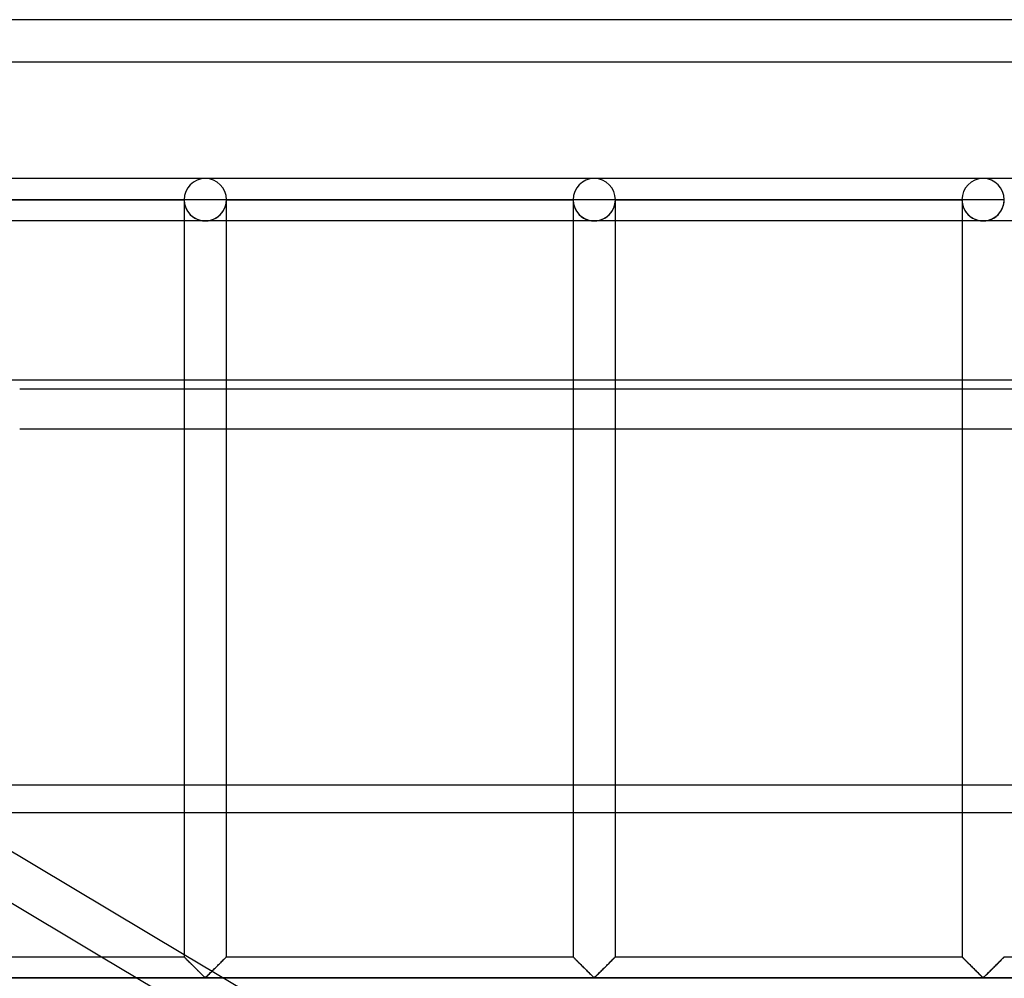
# Model space of a CAD drawing. Header units: millimetres. Extents: x -572 to 572, y -572 to 572.
# Tile 29 of 59: x -389 to -273, y 459 to 572. Entities that reach past the tile are written whole.
import ezdxf

# ---------------------------------------------------------------- set-up
doc = ezdxf.new("R2010")
doc.units = ezdxf.units.MM
doc.layers.add('MAIN-1', color=7, linetype='Continuous')
doc.layers.add('MAIN-2', color=7, linetype='Continuous')

msp = doc.modelspace()

# ---------------------------------------------------------------- linework, layer by layer
at = {"layer": 'MAIN-1'}
for p, q in [((572.5, 572.5), (-572.5, 572.5)), ((-367.5, 553.75), (-413.44, 553.75)), ((-321.56, 553.75), (-367.5, 553.75)), ((-275.63, 553.75), (-321.56, 553.75)), ((-229.69, 553.75), (-275.63, 553.75)), ((-410.94, 551.25), (-370, 551.25)), ((-370, 551.25), (-370, 461.87)), ((-367.5, 551.25), (-370, 551.25)), ((-365, 551.25), (-367.5, 551.25)), ((-365, 461.87), (-365, 551.25)), ((-365, 551.25), (-324.06, 551.25)), ((-324.06, 551.25), (-324.06, 461.87)), ((-321.56, 551.25), (-324.06, 551.25)), ((-319.06, 551.25), (-321.56, 551.25)), ((-319.06, 461.87), (-319.06, 551.25)), ((-319.06, 551.25), (-278.12, 551.25)), ((-278.12, 551.25), (-278.12, 461.87)), ((-275.63, 551.25), (-278.12, 551.25)), ((-273.13, 551.25), (-275.63, 551.25)), ((-370, 548.75), (-410.94, 548.75)), ((-324.06, 548.75), (-365, 548.75)), ((-278.12, 548.75), (-319.06, 548.75)), ((-232.19, 548.75), (-273.13, 548.75)), ((-410.94, 530), (-370, 530)), ((-365, 530), (-324.06, 530)), ((-319.06, 530), (-278.12, 530)), ((-273.13, 530), (-232.19, 530)), ((-410.94, 486.62), (-370, 462.16)), ((-410.94, 480.5), (-379.76, 461.87)), ((-398.05, 478.92), (-389.42, 478.92)), ((-410.94, 461.87), (-370, 461.87)), ((-370, 461.87), (-370, 461.87)), ((-369.99, 461.87), (-370, 461.87)), ((-369.98, 461.85), (-369.99, 461.87)), ((-369.96, 461.84), (-369.98, 461.85)), ((-369.94, 461.82), (-369.96, 461.84)), ((-369.92, 461.79), (-369.94, 461.82)), ((-369.89, 461.77), (-369.92, 461.79)), ((-369.86, 461.73), (-369.89, 461.77)), ((-369.82, 461.7), (-369.86, 461.73)), ((-369.78, 461.66), (-369.82, 461.7)), ((-365.17, 461.71), (-365.24, 461.64)), ((-365.11, 461.77), (-365.17, 461.71)), ((-365.06, 461.81), (-365.11, 461.77)), ((-365.03, 461.85), (-365.06, 461.81)), ((-365.01, 461.87), (-365.03, 461.85)), ((-365, 461.87), (-365.01, 461.87)), ((-365, 461.87), (-324.06, 461.87)), ((-324.06, 461.87), (-324.06, 461.87)), ((-324.05, 461.87), (-324.06, 461.87)), ((-324.04, 461.85), (-324.05, 461.87)), ((-324.03, 461.84), (-324.04, 461.85)), ((-324, 461.82), (-324.03, 461.84)), ((-323.98, 461.79), (-324, 461.82)), ((-323.95, 461.77), (-323.98, 461.79)), ((-323.92, 461.73), (-323.95, 461.77)), ((-323.88, 461.7), (-323.92, 461.73)), ((-323.84, 461.66), (-323.88, 461.7)), ((-319.23, 461.71), (-319.3, 461.64)), ((-319.17, 461.77), (-319.23, 461.71)), ((-319.13, 461.81), (-319.17, 461.77)), ((-319.09, 461.85), (-319.13, 461.81)), ((-319.07, 461.87), (-319.09, 461.85)), ((-319.06, 461.87), (-319.07, 461.87)), ((-319.06, 461.87), (-278.12, 461.87)), ((-278.12, 461.87), (-278.12, 461.87)), ((-278.11, 461.87), (-278.12, 461.87)), ((-278.1, 461.85), (-278.11, 461.87)), ((-278.09, 461.84), (-278.1, 461.85)), ((-278.07, 461.82), (-278.09, 461.84)), ((-278.04, 461.79), (-278.07, 461.82)), ((-278.01, 461.77), (-278.04, 461.79)), ((-277.98, 461.73), (-278.01, 461.77)), ((-277.94, 461.7), (-277.98, 461.73)), ((-277.9, 461.66), (-277.94, 461.7)), ((-273.29, 461.71), (-273.36, 461.64)), ((-273.23, 461.77), (-273.29, 461.71)), ((-273.19, 461.81), (-273.23, 461.77)), ((-273.15, 461.85), (-273.19, 461.81)), ((-273.13, 461.87), (-273.15, 461.85)), ((-273.13, 461.87), (-273.13, 461.87)), ((-273.13, 461.87), (-232.19, 461.87)), ((-369.74, 461.61), (-369.78, 461.66)), ((-369.69, 461.56), (-369.74, 461.61)), ((-369.64, 461.51), (-369.69, 461.56)), ((-369.59, 461.46), (-369.64, 461.51)), ((-369.53, 461.41), (-369.59, 461.46)), ((-369.47, 461.35), (-369.53, 461.41)), ((-369.42, 461.29), (-369.47, 461.35)), ((-369.36, 461.23), (-369.42, 461.29)), ((-369.3, 461.17), (-369.36, 461.23)), ((-369.23, 461.11), (-369.3, 461.17)), ((-369.17, 461.05), (-369.23, 461.11)), ((-369.11, 460.98), (-369.17, 461.05)), ((-369.04, 460.92), (-369.11, 460.98)), ((-368.97, 460.85), (-369.04, 460.92)), ((-368.91, 460.78), (-368.97, 460.85)), ((-368.84, 460.72), (-368.91, 460.78)), ((-368.77, 460.65), (-368.84, 460.72)), ((-368.7, 460.58), (-368.77, 460.65)), ((-368.63, 460.51), (-368.7, 460.58)), ((-366.29, 460.59), (-366.41, 460.47)), ((-366.17, 460.71), (-366.29, 460.59)), ((-366.05, 460.83), (-366.17, 460.71)), ((-365.93, 460.94), (-366.05, 460.83)), ((-365.82, 461.05), (-365.93, 460.94)), ((-365.71, 461.16), (-365.82, 461.05)), ((-365.61, 461.27), (-365.71, 461.16)), ((-365.51, 461.37), (-365.61, 461.27)), ((-365.41, 461.47), (-365.51, 461.37)), ((-365.32, 461.56), (-365.41, 461.47)), ((-365.24, 461.64), (-365.32, 461.56)), ((-323.8, 461.61), (-323.84, 461.66)), ((-323.75, 461.56), (-323.8, 461.61)), ((-323.7, 461.51), (-323.75, 461.56)), ((-323.65, 461.46), (-323.7, 461.51)), ((-323.59, 461.41), (-323.65, 461.46)), ((-323.54, 461.35), (-323.59, 461.41)), ((-323.48, 461.29), (-323.54, 461.35)), ((-323.42, 461.23), (-323.48, 461.29)), ((-323.36, 461.17), (-323.42, 461.23)), ((-323.3, 461.11), (-323.36, 461.17)), ((-323.23, 461.05), (-323.3, 461.11)), ((-323.17, 460.98), (-323.23, 461.05)), ((-323.1, 460.92), (-323.17, 460.98)), ((-323.04, 460.85), (-323.1, 460.92)), ((-322.97, 460.78), (-323.04, 460.85)), ((-322.9, 460.72), (-322.97, 460.78)), ((-322.83, 460.65), (-322.9, 460.72)), ((-322.76, 460.58), (-322.83, 460.65)), ((-322.69, 460.51), (-322.76, 460.58)), ((-320.35, 460.59), (-320.47, 460.47)), ((-320.23, 460.71), (-320.35, 460.59)), ((-320.11, 460.83), (-320.23, 460.71)), ((-320, 460.94), (-320.11, 460.83)), ((-319.88, 461.05), (-320, 460.94)), ((-319.78, 461.16), (-319.88, 461.05)), ((-319.67, 461.27), (-319.78, 461.16)), ((-319.57, 461.37), (-319.67, 461.27)), ((-319.47, 461.47), (-319.57, 461.37)), ((-319.38, 461.56), (-319.47, 461.47)), ((-319.3, 461.64), (-319.38, 461.56)), ((-277.86, 461.61), (-277.9, 461.66)), ((-277.81, 461.56), (-277.86, 461.61)), ((-277.76, 461.51), (-277.81, 461.56)), ((-277.71, 461.46), (-277.76, 461.51)), ((-277.66, 461.41), (-277.71, 461.46)), ((-277.6, 461.35), (-277.66, 461.41)), ((-277.54, 461.29), (-277.6, 461.35)), ((-277.48, 461.23), (-277.54, 461.29)), ((-277.42, 461.17), (-277.48, 461.23)), ((-277.36, 461.11), (-277.42, 461.17)), ((-277.3, 461.05), (-277.36, 461.11)), ((-277.23, 460.98), (-277.3, 461.05)), ((-277.17, 460.92), (-277.23, 460.98)), ((-277.1, 460.85), (-277.17, 460.92)), ((-277.03, 460.78), (-277.1, 460.85)), ((-276.96, 460.72), (-277.03, 460.78)), ((-276.9, 460.65), (-276.96, 460.72)), ((-276.83, 460.58), (-276.9, 460.65)), ((-276.76, 460.51), (-276.83, 460.58)), ((-274.41, 460.59), (-274.53, 460.47)), ((-274.29, 460.71), (-274.41, 460.59)), ((-274.18, 460.83), (-274.29, 460.71)), ((-274.06, 460.94), (-274.18, 460.83)), ((-273.95, 461.05), (-274.06, 460.94)), ((-273.84, 461.16), (-273.95, 461.05)), ((-273.73, 461.27), (-273.84, 461.16)), ((-273.63, 461.37), (-273.73, 461.27)), ((-273.53, 461.47), (-273.63, 461.37)), ((-273.45, 461.56), (-273.53, 461.47)), ((-273.36, 461.64), (-273.45, 461.56)), ((551.25, 459.38), (-551.25, 459.38)), ((-368.56, 460.44), (-368.63, 460.51)), ((-368.49, 460.37), (-368.56, 460.44)), ((-368.43, 460.3), (-368.49, 460.37)), ((-368.36, 460.24), (-368.43, 460.3)), ((-368.29, 460.17), (-368.36, 460.24)), ((-368.23, 460.1), (-368.29, 460.17)), ((-368.16, 460.04), (-368.23, 460.1)), ((-368.09, 459.97), (-368.16, 460.04)), ((-368.03, 459.91), (-368.09, 459.97)), ((-367.97, 459.85), (-368.03, 459.91)), ((-367.91, 459.79), (-367.97, 459.85)), ((-367.85, 459.73), (-367.91, 459.79)), ((-367.79, 459.67), (-367.85, 459.73)), ((-367.73, 459.62), (-367.79, 459.67)), ((-367.68, 459.57), (-367.73, 459.62)), ((-367.63, 459.52), (-367.68, 459.57)), ((-367.57, 459.48), (-367.63, 459.52)), ((-367.5, 459.45), (-367.57, 459.48)), ((-367.39, 459.51), (-367.5, 459.45)), ((-367.29, 459.59), (-367.39, 459.51)), ((-367.2, 459.69), (-367.29, 459.59)), ((-367.1, 459.79), (-367.2, 459.69)), ((-366.99, 459.89), (-367.1, 459.79)), ((-366.88, 460), (-366.99, 459.89)), ((-366.76, 460.12), (-366.88, 460)), ((-366.65, 460.23), (-366.76, 460.12)), ((-366.53, 460.35), (-366.65, 460.23)), ((-366.41, 460.47), (-366.53, 460.35)), ((-322.63, 460.44), (-322.69, 460.51)), ((-322.56, 460.37), (-322.63, 460.44)), ((-322.49, 460.3), (-322.56, 460.37)), ((-322.42, 460.24), (-322.49, 460.3)), ((-322.35, 460.17), (-322.42, 460.24)), ((-322.29, 460.1), (-322.35, 460.17)), ((-322.22, 460.04), (-322.29, 460.1)), ((-322.16, 459.97), (-322.22, 460.04)), ((-322.09, 459.91), (-322.16, 459.97)), ((-322.03, 459.85), (-322.09, 459.91)), ((-321.97, 459.79), (-322.03, 459.85)), ((-321.91, 459.73), (-321.97, 459.79)), ((-321.85, 459.67), (-321.91, 459.73)), ((-321.8, 459.62), (-321.85, 459.67)), ((-321.74, 459.57), (-321.8, 459.62)), ((-321.69, 459.52), (-321.74, 459.57)), ((-321.64, 459.48), (-321.69, 459.52)), ((-321.56, 459.45), (-321.64, 459.48)), ((-321.45, 459.51), (-321.56, 459.45)), ((-321.36, 459.59), (-321.45, 459.51)), ((-321.26, 459.69), (-321.36, 459.59)), ((-321.16, 459.79), (-321.26, 459.69)), ((-321.05, 459.89), (-321.16, 459.79)), ((-320.94, 460), (-321.05, 459.89)), ((-320.83, 460.12), (-320.94, 460)), ((-320.71, 460.23), (-320.83, 460.12)), ((-320.59, 460.35), (-320.71, 460.23)), ((-320.47, 460.47), (-320.59, 460.35)), ((-276.69, 460.44), (-276.76, 460.51)), ((-276.62, 460.37), (-276.69, 460.44)), ((-276.55, 460.3), (-276.62, 460.37)), ((-276.48, 460.24), (-276.55, 460.3)), ((-276.42, 460.17), (-276.48, 460.24)), ((-276.35, 460.1), (-276.42, 460.17)), ((-276.28, 460.04), (-276.35, 460.1)), ((-276.22, 459.97), (-276.28, 460.04)), ((-276.16, 459.91), (-276.22, 459.97)), ((-276.09, 459.85), (-276.16, 459.91)), ((-276.03, 459.79), (-276.09, 459.85)), ((-275.97, 459.73), (-276.03, 459.79)), ((-275.92, 459.67), (-275.97, 459.73)), ((-275.86, 459.62), (-275.92, 459.67)), ((-275.81, 459.57), (-275.86, 459.62)), ((-275.75, 459.52), (-275.81, 459.57)), ((-275.7, 459.48), (-275.75, 459.52)), ((-275.63, 459.45), (-275.7, 459.48)), ((-275.51, 459.51), (-275.63, 459.45)), ((-275.42, 459.59), (-275.51, 459.51)), ((-275.32, 459.69), (-275.42, 459.59)), ((-275.22, 459.79), (-275.32, 459.69)), ((-275.11, 459.89), (-275.22, 459.79)), ((-275, 460), (-275.11, 459.89)), ((-274.89, 460.12), (-275, 460)), ((-274.77, 460.23), (-274.89, 460.12)), ((-274.65, 460.35), (-274.77, 460.23)), ((-274.53, 460.47), (-274.65, 460.35))]:
    msp.add_line(p, q, dxfattribs=at)
for centre in [(-367.5, 551.25), (-321.56, 551.25), (-275.63, 551.25)]:
    msp.add_arc(centre, 2.5, 0, 180, dxfattribs=at)
at = {"layer": 'MAIN-2'}
for p, q in [((567.5, 567.5), (-567.5, 567.5)), ((-410.94, 551.25), (-370, 551.25)), ((-370, 551.25), (-410.94, 551.25)), ((-370, 551.25), (-410.94, 551.25)), ((-370, 551.25), (-370, 551.25)), ((-370, 551.25), (-370, 551.25)), ((-370, 551.25), (-370, 551.25)), ((-365, 551.25), (-365, 551.25)), ((-365, 551.25), (-365, 551.25)), ((-365, 551.25), (-324.06, 551.25)), ((-324.06, 551.25), (-365, 551.25)), ((-365, 551.25), (-365, 551.25)), ((-324.06, 551.25), (-365, 551.25)), ((-324.06, 551.25), (-324.06, 551.25)), ((-324.06, 551.25), (-324.06, 551.25)), ((-324.06, 551.25), (-324.06, 551.25)), ((-319.06, 551.25), (-319.06, 551.25)), ((-319.06, 551.25), (-319.06, 551.25)), ((-319.06, 551.25), (-278.12, 551.25)), ((-278.12, 551.25), (-319.06, 551.25)), ((-319.06, 551.25), (-319.06, 551.25)), ((-278.12, 551.25), (-319.06, 551.25)), ((-278.12, 551.25), (-278.12, 551.25)), ((-278.12, 551.25), (-278.12, 551.25)), ((-278.12, 551.25), (-278.12, 551.25)), ((-367.5, 548.75), (-370, 548.75)), ((-365, 548.75), (-367.5, 548.75)), ((-321.56, 548.75), (-324.06, 548.75)), ((-319.06, 548.75), (-321.56, 548.75)), ((-275.63, 548.75), (-278.12, 548.75)), ((-273.13, 548.75), (-275.63, 548.75)), ((-370, 530), (-365, 530)), ((-324.06, 530), (-319.06, 530)), ((-278.12, 530), (-273.13, 530)), ((-389.42, 528.92), (-33.77, 528.92)), ((-78.41, 524.17), (-389.42, 524.17)), ((527.5, 482.13), (-527.5, 482.13)), ((-389.42, 478.92), (-227.02, 478.92)), ((-379.76, 461.87), (-371.39, 456.87)), ((-370, 462.16), (-361.15, 456.87)), ((-370, 461.87), (-369.99, 461.87)), ((-369.99, 461.87), (-369.98, 461.86)), ((-369.98, 461.86), (-369.96, 461.83)), ((-369.96, 461.83), (-369.93, 461.8)), ((-369.93, 461.8), (-369.89, 461.76)), ((-369.89, 461.76), (-369.84, 461.72)), ((-369.84, 461.72), (-369.79, 461.66)), ((-365.21, 461.66), (-365.16, 461.72)), ((-365.16, 461.72), (-365.11, 461.76)), ((-365.11, 461.76), (-365.07, 461.8)), ((-365.07, 461.8), (-365.04, 461.83)), ((-365.04, 461.83), (-365.02, 461.86)), ((-365.02, 461.86), (-365.01, 461.87)), ((-365.01, 461.87), (-365, 461.87)), ((-324.06, 461.87), (-324.06, 461.87)), ((-324.06, 461.87), (-324.04, 461.86)), ((-324.04, 461.86), (-324.02, 461.83)), ((-324.02, 461.83), (-323.99, 461.8)), ((-323.99, 461.8), (-323.95, 461.76)), ((-323.95, 461.76), (-323.9, 461.72)), ((-323.9, 461.72), (-323.85, 461.66)), ((-319.28, 461.66), (-319.22, 461.72)), ((-319.22, 461.72), (-319.17, 461.76)), ((-319.17, 461.76), (-319.13, 461.8)), ((-319.13, 461.8), (-319.1, 461.83)), ((-319.1, 461.83), (-319.08, 461.86)), ((-319.08, 461.86), (-319.07, 461.87)), ((-319.07, 461.87), (-319.06, 461.87)), ((-278.12, 461.87), (-278.12, 461.87)), ((-278.12, 461.87), (-278.11, 461.86)), ((-278.11, 461.86), (-278.08, 461.83)), ((-278.08, 461.83), (-278.05, 461.8)), ((-278.05, 461.8), (-278.01, 461.76)), ((-278.01, 461.76), (-277.97, 461.72)), ((-277.97, 461.72), (-277.91, 461.66)), ((-273.34, 461.66), (-273.28, 461.72)), ((-273.28, 461.72), (-273.24, 461.76)), ((-273.24, 461.76), (-273.2, 461.8)), ((-273.2, 461.8), (-273.17, 461.83)), ((-273.17, 461.83), (-273.14, 461.86)), ((-273.14, 461.86), (-273.13, 461.87)), ((-273.13, 461.87), (-273.13, 461.87)), ((-369.79, 461.66), (-369.73, 461.6)), ((-369.73, 461.6), (-369.66, 461.53)), ((-369.66, 461.53), (-369.58, 461.46)), ((-369.58, 461.46), (-369.51, 461.38)), ((-369.51, 461.38), (-369.43, 461.3)), ((-369.43, 461.3), (-369.34, 461.22)), ((-369.34, 461.22), (-369.26, 461.13)), ((-369.26, 461.13), (-369.17, 461.04)), ((-369.17, 461.04), (-369.08, 460.95)), ((-369.08, 460.95), (-368.98, 460.86)), ((-368.98, 460.86), (-368.89, 460.77)), ((-368.89, 460.77), (-368.79, 460.67)), ((-368.79, 460.67), (-368.7, 460.57)), ((-368.7, 460.57), (-368.6, 460.48)), ((-366.4, 460.48), (-366.3, 460.57)), ((-366.3, 460.57), (-366.21, 460.67)), ((-366.21, 460.67), (-366.11, 460.77)), ((-366.11, 460.77), (-366.02, 460.86)), ((-366.02, 460.86), (-365.92, 460.95)), ((-365.92, 460.95), (-365.83, 461.04)), ((-365.83, 461.04), (-365.74, 461.13)), ((-365.74, 461.13), (-365.66, 461.22)), ((-365.66, 461.22), (-365.57, 461.3)), ((-365.57, 461.3), (-365.49, 461.38)), ((-365.49, 461.38), (-365.42, 461.46)), ((-365.42, 461.46), (-365.34, 461.53)), ((-365.34, 461.53), (-365.27, 461.6)), ((-365.27, 461.6), (-365.21, 461.66)), ((-323.85, 461.66), (-323.79, 461.6)), ((-323.79, 461.6), (-323.72, 461.53)), ((-323.72, 461.53), (-323.65, 461.46)), ((-323.65, 461.46), (-323.57, 461.38)), ((-323.57, 461.38), (-323.49, 461.3)), ((-323.49, 461.3), (-323.4, 461.22)), ((-323.4, 461.22), (-323.32, 461.13)), ((-323.32, 461.13), (-323.23, 461.04)), ((-323.23, 461.04), (-323.14, 460.95)), ((-323.14, 460.95), (-323.05, 460.86)), ((-323.05, 460.86), (-322.95, 460.77)), ((-322.95, 460.77), (-322.86, 460.67)), ((-322.86, 460.67), (-322.76, 460.57)), ((-322.76, 460.57), (-322.66, 460.48)), ((-320.46, 460.48), (-320.37, 460.57)), ((-320.37, 460.57), (-320.27, 460.67)), ((-320.27, 460.67), (-320.17, 460.77)), ((-320.17, 460.77), (-320.08, 460.86)), ((-320.08, 460.86), (-319.98, 460.95)), ((-319.98, 460.95), (-319.89, 461.04)), ((-319.89, 461.04), (-319.81, 461.13)), ((-319.81, 461.13), (-319.72, 461.22)), ((-319.72, 461.22), (-319.64, 461.3)), ((-319.64, 461.3), (-319.56, 461.38)), ((-319.56, 461.38), (-319.48, 461.46)), ((-319.48, 461.46), (-319.4, 461.53)), ((-319.4, 461.53), (-319.34, 461.6)), ((-319.34, 461.6), (-319.28, 461.66)), ((-277.91, 461.66), (-277.85, 461.6)), ((-277.85, 461.6), (-277.78, 461.53)), ((-277.78, 461.53), (-277.71, 461.46)), ((-277.71, 461.46), (-277.63, 461.38)), ((-277.63, 461.38), (-277.55, 461.3)), ((-277.55, 461.3), (-277.47, 461.22)), ((-277.47, 461.22), (-277.38, 461.13)), ((-277.38, 461.13), (-277.29, 461.04)), ((-277.29, 461.04), (-277.2, 460.95)), ((-277.2, 460.95), (-277.11, 460.86)), ((-277.11, 460.86), (-277.01, 460.77)), ((-277.01, 460.77), (-276.92, 460.67)), ((-276.92, 460.67), (-276.82, 460.57)), ((-276.82, 460.57), (-276.73, 460.48)), ((-274.52, 460.48), (-274.43, 460.57)), ((-274.43, 460.57), (-274.33, 460.67)), ((-274.33, 460.67), (-274.24, 460.77)), ((-274.24, 460.77), (-274.14, 460.86)), ((-274.14, 460.86), (-274.05, 460.95)), ((-274.05, 460.95), (-273.96, 461.04)), ((-273.96, 461.04), (-273.87, 461.13)), ((-273.87, 461.13), (-273.78, 461.22)), ((-273.78, 461.22), (-273.7, 461.3)), ((-273.7, 461.3), (-273.62, 461.38)), ((-273.62, 461.38), (-273.54, 461.46)), ((-273.54, 461.46), (-273.47, 461.53)), ((-273.47, 461.53), (-273.4, 461.6)), ((-273.4, 461.6), (-273.34, 461.66)), ((-548.75, 459.38), (548.75, 459.38)), ((-368.6, 460.48), (-368.5, 460.38)), ((-368.5, 460.38), (-368.41, 460.29)), ((-368.41, 460.29), (-368.31, 460.19)), ((-368.31, 460.19), (-368.22, 460.1)), ((-368.22, 460.1), (-368.13, 460.01)), ((-368.13, 460.01), (-368.04, 459.92)), ((-368.04, 459.92), (-367.95, 459.83)), ((-367.95, 459.83), (-367.87, 459.75)), ((-367.87, 459.75), (-367.79, 459.67)), ((-367.79, 459.67), (-367.71, 459.59)), ((-367.71, 459.59), (-367.63, 459.53)), ((-367.63, 459.53), (-367.56, 459.46)), ((-367.56, 459.46), (-367.44, 459.46)), ((-367.44, 459.46), (-367.37, 459.53)), ((-367.37, 459.53), (-367.29, 459.59)), ((-367.29, 459.59), (-367.21, 459.67)), ((-367.21, 459.67), (-367.13, 459.75)), ((-367.13, 459.75), (-367.05, 459.83)), ((-367.05, 459.83), (-366.96, 459.92)), ((-366.96, 459.92), (-366.87, 460.01)), ((-366.87, 460.01), (-366.78, 460.1)), ((-366.78, 460.1), (-366.69, 460.19)), ((-366.69, 460.19), (-366.59, 460.29)), ((-366.59, 460.29), (-366.5, 460.38)), ((-366.5, 460.38), (-366.4, 460.48)), ((-322.66, 460.48), (-322.57, 460.38)), ((-322.57, 460.38), (-322.47, 460.29)), ((-322.47, 460.29), (-322.38, 460.19)), ((-322.38, 460.19), (-322.28, 460.1)), ((-322.28, 460.1), (-322.19, 460.01)), ((-322.19, 460.01), (-322.1, 459.92)), ((-322.1, 459.92), (-322.01, 459.83)), ((-322.01, 459.83), (-321.93, 459.75)), ((-321.93, 459.75), (-321.85, 459.67)), ((-321.85, 459.67), (-321.77, 459.59)), ((-321.77, 459.59), (-321.7, 459.53)), ((-321.7, 459.53), (-321.62, 459.46)), ((-321.62, 459.46), (-321.51, 459.46)), ((-321.51, 459.46), (-321.43, 459.53)), ((-321.43, 459.53), (-321.35, 459.59)), ((-321.35, 459.59), (-321.28, 459.67)), ((-321.28, 459.67), (-321.2, 459.75)), ((-321.2, 459.75), (-321.11, 459.83)), ((-321.11, 459.83), (-321.02, 459.92)), ((-321.02, 459.92), (-320.93, 460.01)), ((-320.93, 460.01), (-320.84, 460.1)), ((-320.84, 460.1), (-320.75, 460.19)), ((-320.75, 460.19), (-320.65, 460.29)), ((-320.65, 460.29), (-320.56, 460.38)), ((-320.56, 460.38), (-320.46, 460.48)), ((-276.73, 460.48), (-276.63, 460.38)), ((-276.63, 460.38), (-276.53, 460.29)), ((-276.53, 460.29), (-276.44, 460.19)), ((-276.44, 460.19), (-276.35, 460.1)), ((-276.35, 460.1), (-276.25, 460.01)), ((-276.25, 460.01), (-276.16, 459.92)), ((-276.16, 459.92), (-276.08, 459.83)), ((-276.08, 459.83), (-275.99, 459.75)), ((-275.99, 459.75), (-275.91, 459.67)), ((-275.91, 459.67), (-275.83, 459.59)), ((-275.83, 459.59), (-275.76, 459.53)), ((-275.76, 459.53), (-275.68, 459.46)), ((-275.68, 459.46), (-275.57, 459.46)), ((-275.57, 459.46), (-275.49, 459.53)), ((-275.49, 459.53), (-275.42, 459.59)), ((-275.42, 459.59), (-275.34, 459.67)), ((-275.34, 459.67), (-275.26, 459.75)), ((-275.26, 459.75), (-275.17, 459.83)), ((-275.17, 459.83), (-275.09, 459.92)), ((-275.09, 459.92), (-275, 460.01)), ((-275, 460.01), (-274.9, 460.1)), ((-274.9, 460.1), (-274.81, 460.19)), ((-274.81, 460.19), (-274.72, 460.29)), ((-274.72, 460.29), (-274.62, 460.38)), ((-274.62, 460.38), (-274.52, 460.48))]:
    msp.add_line(p, q, dxfattribs=at)
for centre, major_axis, start_param, end_param in [((-367.5, 551.25), (0, -2.5), 3.141593, 4.712389), ((-367.5, 551.25), (0, 2.5), -1.570796, 0), ((-321.56, 551.25), (0, -2.5), 3.141593, 4.712389), ((-321.56, 551.25), (0, 2.5), -1.570796, 0), ((-275.63, 551.25), (0, -2.5), 3.141593, 4.712389), ((-275.63, 551.25), (0, 2.5), -1.570796, 0), ((-367.5, 551.25), (-2.5, 0), 0, 3.141593), ((-367.5, 551.25), (0, -2.5), -1.570796, 0), ((-367.5, 551.25), (0, 2.5), 3.141593, 4.712389), ((-321.56, 551.25), (-2.5, 0), 0, 3.141593), ((-321.56, 551.25), (0, -2.5), -1.570796, 0), ((-321.56, 551.25), (0, 2.5), 3.141593, 4.712389), ((-275.63, 551.25), (-2.5, 0), 0, 3.141593), ((-275.63, 551.25), (0, -2.5), -1.570796, 0), ((-275.63, 551.25), (0, 2.5), 3.141593, 4.712389)]:
    msp.add_ellipse(centre, major_axis=major_axis, ratio=1, start_param=start_param, end_param=end_param, dxfattribs=at)

doc.saveas('drawing.dxf')
